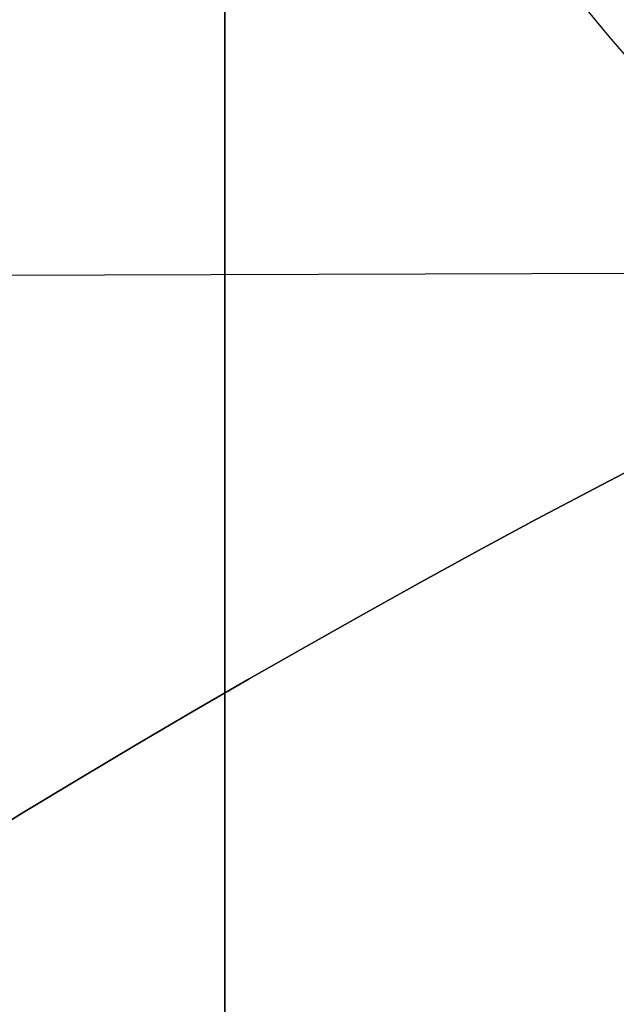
# Model space of a CAD drawing. Header units: millimetres. Extents: x -273 to 273, y -262 to 262.
# Tile 150 of 256: x -1.038 to -0.928, y 1.675 to 1.856. Entities that reach past the tile are written whole.
import ezdxf

# ---------------------------------------------------------------- set-up
doc = ezdxf.new("R2010")
doc.units = ezdxf.units.MM
doc.header["$MEASUREMENT"] = 0
doc.layers.add('Default', color=7, linetype='Continuous', true_color=0x000000)

# ---------------------------------------------------------------- blocks, each defined once
blk = doc.blocks.new('Block 01')
at = {"layer": 'Default', "color": 9, "true_color": 0xbfbfbf}
for points, knots in [([(-1.000000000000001, 0.9625595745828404, 779.189699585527), (-1.000000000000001, 1.280998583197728, 768.9222898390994), (-1.000000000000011, 1.60822665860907, 758.6551526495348), (-1.000000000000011, 2.162908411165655, 741.7134129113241), (-1.000000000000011, 2.385163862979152, 735.0386403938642), (-1.000000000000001, 2.680020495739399, 726.3185048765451), (-1.000000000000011, 2.749496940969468, 724.2730361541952), (-1.000000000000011, 2.950221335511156, 718.3886082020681), (-1.000000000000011, 3.082223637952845, 714.549674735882), (-1.000000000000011, 3.277304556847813, 708.911735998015), (-1.000000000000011, 3.339734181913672, 707.1127082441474), (-1.000000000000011, 3.555340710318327, 700.9136911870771), (-1.000000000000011, 3.709289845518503, 696.5137288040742), (-1.000000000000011, 3.950457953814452, 689.6254209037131), (-1.000000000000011, 4.037597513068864, 687.1370725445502), (-1.000000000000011, 4.243346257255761, 681.2464907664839), (-1.000000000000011, 4.361796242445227, 677.8442516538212), (-1.000000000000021, 4.51505934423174, 673.3905213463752), (-1.000000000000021, 4.55110413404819, 672.339072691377), (-1.000000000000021, 4.654748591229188, 669.3007794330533), (-1.000000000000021, 4.72190133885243, 667.313919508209), (-1.000000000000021, 4.819302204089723, 664.3890582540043), (-1.000000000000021, 4.850315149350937, 663.451082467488), (-1.000000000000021, 4.939106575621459, 660.7418510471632), (-1.000000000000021, 4.99619952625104, 658.9705727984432), (-1.000000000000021, 5.078196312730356, 656.3635239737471), (-1.000000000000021, 5.104171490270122, 655.5277872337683), (-1.000000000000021, 5.178117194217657, 653.1145003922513), (-1.000000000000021, 5.225159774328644, 651.5369216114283), (-1.000000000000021, 5.291775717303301, 649.2151569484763), (-1.000000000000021, 5.312728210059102, 648.4710108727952), (-1.000000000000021, 5.371892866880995, 646.3223061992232), (-1.000000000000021, 5.408934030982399, 644.9177149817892), (-1.000000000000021, 5.460257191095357, 642.8504632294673), (-1.000000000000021, 5.476222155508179, 642.1878448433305), (-1.000000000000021, 5.520726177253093, 640.2741157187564), (-1.000000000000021, 5.547853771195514, 639.0229716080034), (-1.000000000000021, 5.584037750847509, 637.1812211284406), (-1.000000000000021, 5.595070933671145, 636.5906540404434), (-1.000000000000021, 5.633113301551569, 634.4275768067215), (-1.000000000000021, 5.656253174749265, 632.8549951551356), (-1.000000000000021, 5.683104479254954, 630.3453829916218), (-1.000000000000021, 5.690876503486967, 629.4083981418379), (-1.000000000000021, 5.704959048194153, 626.7757251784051), (-1.000000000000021, 5.705103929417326, 625.0799908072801), (-1.000000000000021, 5.68662748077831, 622.6148386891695), (-1.000000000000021, 5.678186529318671, 621.8453577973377), (-1.000000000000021, 5.645450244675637, 619.6685621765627), (-1.000000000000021, 5.613843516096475, 618.2613429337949), (-1.000000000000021, 5.547641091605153, 616.2076259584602), (-1.000000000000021, 5.523868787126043, 615.5607945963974), (-1.000000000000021, 5.446622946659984, 613.7124725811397), (-1.000000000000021, 5.385124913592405, 612.5113068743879), (-1.000000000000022, 5.275243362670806, 610.7489796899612), (-1.000000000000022, 5.237283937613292, 610.1871802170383), (-1.000000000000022, 5.118499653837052, 608.5617062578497), (-1.000000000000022, 5.029625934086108, 607.4986175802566), (-1.000000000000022, 4.881019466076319, 605.9291952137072), (-1.000000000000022, 4.830320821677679, 605.4220101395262), (-1.000000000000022, 4.673910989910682, 603.9353326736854), (-1.000000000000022, 4.560934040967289, 602.9566088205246), (-1.000000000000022, 4.379236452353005, 601.5028346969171), (-1.000000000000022, 4.317553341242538, 601.0269018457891), (-1.000000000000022, 4.128574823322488, 599.6160337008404), (-1.000000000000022, 3.995433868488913, 598.6818870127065), (-1.000000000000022, 3.786684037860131, 597.2873614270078), (-1.000000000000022, 3.716032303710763, 596.8262352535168), (-1.000000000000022, 3.500665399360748, 595.4488499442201), (-1.000000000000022, 3.351765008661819, 594.5332490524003), (-1.000000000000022, 3.122282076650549, 593.1623081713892), (-1.000000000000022, 3.044892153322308, 592.7064300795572), (-1.000000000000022, 2.732205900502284, 590.8863798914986), (-1.000000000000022, 2.489709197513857, 589.5234549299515), (-1.000000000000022, 2.078471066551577, 587.2549467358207), (-1.000000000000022, 1.912200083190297, 586.3489072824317), (-1.000000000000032, 1.410808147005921, 583.6326549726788), (-1.000000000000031, 1.072868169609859, 581.8229631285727), (-1.000000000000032, 0.5711502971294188, 579.1065381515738), (-1.000000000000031, 0.4046971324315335, 578.2002993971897), (-1.000000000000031, -0.09076097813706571, 575.4739079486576), (-1.000000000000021, -0.4145497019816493, 573.6527914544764), (-1.000000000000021, -0.8824460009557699, 570.9120456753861), (-1.000000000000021, -1.035911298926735, 569.9940308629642), (-1.000000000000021, -1.488219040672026, 567.219143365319), (-1.000000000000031, -1.775493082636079, 565.3603697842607), (-1.000000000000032, -2.180303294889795, 562.5551785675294), (-1.000000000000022, -2.311710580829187, 561.6107802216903), (-1.000000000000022, -2.695615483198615, 558.739862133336), (-1.000000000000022, -2.932182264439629, 556.8112103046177), (-1.000000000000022, -3.257130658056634, 553.8923683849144), (-1.000000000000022, -3.361470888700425, 552.9039599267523), (-1.000000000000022, -3.663546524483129, 549.8806416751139), (-1.000000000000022, -3.84339114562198, 547.8439591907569), (-1.000000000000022, -4.083989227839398, 544.7530731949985), (-1.000000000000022, -4.160288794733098, 543.7000679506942), (-1.000000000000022, -4.379039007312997, 540.4594946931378), (-1.000000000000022, -4.504346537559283, 538.2707934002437), (-1.000000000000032, -4.66814441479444, 534.9404097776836), (-1.000000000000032, -4.719466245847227, 533.7993364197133), (-1.000000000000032, -4.865625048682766, 530.2683522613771), (-1.000000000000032, -4.946798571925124, 527.8778965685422), (-1.000000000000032, -5.053184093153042, 524.2318923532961), (-1.000000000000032, -5.086627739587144, 522.9765634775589), (-1.000000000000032, -5.166318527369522, 519.7554249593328), (-1.000000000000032, -5.209125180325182, 517.7895314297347), (-1.000000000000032, -5.261845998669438, 515.1450833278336), (-1.000000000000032, -5.274934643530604, 514.4665890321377), (-1.000000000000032, -5.313790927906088, 512.3949672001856), (-1.000000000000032, -5.338397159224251, 511.0018180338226), (-1.000000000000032, -5.374120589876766, 508.8936473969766), (-1.000000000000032, -5.385971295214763, 508.1786381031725), (-1.000000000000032, -5.42151507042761, 505.9960504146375), (-1.000000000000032, -5.444550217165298, 504.5284613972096), (-1.000000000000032, -5.478716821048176, 502.3080902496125), (-1.000000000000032, -5.490179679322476, 501.5553131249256), (-1.000000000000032, -5.524920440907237, 499.2587152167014), (-1.000000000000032, -5.547960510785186, 497.7148908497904), (-1.000000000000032, -5.582803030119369, 495.3799789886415), (-1.000000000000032, -5.594605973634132, 494.5888914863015), (-1.000000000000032, -5.630680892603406, 492.1773672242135), (-1.000000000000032, -5.6550555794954, 490.5569319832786), (-1.000000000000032, -5.692442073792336, 488.1072702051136), (-1.000000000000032, -5.70519005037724, 487.2780396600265), (-1.000000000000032, -5.744362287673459, 484.7528019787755), (-1.000000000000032, -5.771155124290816, 483.0568005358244), (-1.000000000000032, -5.812589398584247, 480.4943105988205), (-1.000000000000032, -5.826764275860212, 479.6278145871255), (-1.000000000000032, -5.870422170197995, 476.9922073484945), (-1.000000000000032, -5.900470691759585, 475.2231054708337), (-1.000000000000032, -5.947092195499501, 472.5518411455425), (-1.000000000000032, -5.963052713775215, 471.6496680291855), (-1.000000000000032, -6.012209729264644, 468.9091680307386), (-1.000000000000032, -6.046105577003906, 467.0708536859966), (-1.000000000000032, -6.098688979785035, 464.2970022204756), (-1.000000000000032, -6.116670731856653, 463.3614517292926), (-1.000000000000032, -6.171965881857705, 460.5236705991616), (-1.000000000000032, -6.210054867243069, 458.6214550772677), (-1.000000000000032, -6.269009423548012, 455.7533387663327), (-1.000000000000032, -6.2891248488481, 454.7874225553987), (-1.000000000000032, -6.350823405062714, 451.8621084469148), (-1.000000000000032, -6.393205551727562, 449.9027274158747), (-1.000000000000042, -6.458574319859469, 446.9508051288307), (-1.000000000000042, -6.480812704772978, 445.9582472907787), (-1.000000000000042, -6.548807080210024, 442.9572863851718), (-1.000000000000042, -6.595336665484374, 440.9489008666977), (-1.000000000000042, -6.666795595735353, 437.9257695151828), (-1.000000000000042, -6.691023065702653, 436.9110070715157), (-1.000000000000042, -6.764833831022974, 433.8484250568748), (-1.000000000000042, -6.815119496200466, 431.8006224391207), (-1.000000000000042, -6.891976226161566, 428.7210187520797), (-1.000000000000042, -6.917935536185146, 427.6892023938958), (-1.000000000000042, -7.023149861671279, 423.5381438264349), (-1.000000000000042, -7.103971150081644, 420.4189414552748), (-1.000000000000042, -7.241138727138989, 415.2075659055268), (-1.000000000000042, -7.29678422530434, 413.1153741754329), (-1.000000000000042, -7.437003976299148, 407.8807120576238), (-1.000000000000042, -7.522078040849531, 404.7382550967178), (-1.000000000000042, -7.635937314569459, 400.5500160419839), (-1.000000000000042, -7.664407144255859, 399.5042253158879), (-1.000000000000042, -7.749700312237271, 396.3732967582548), (-1.000000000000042, -7.806582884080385, 394.2881605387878), (-1.000000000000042, -7.891672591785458, 391.1648765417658), (-1.000000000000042, -7.919936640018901, 390.1267303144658), (-1.000000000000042, -8.00429786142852, 387.0239288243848), (-1.000000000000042, -8.060283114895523, 384.9592705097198), (-1.000000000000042, -8.143619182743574, 381.8691233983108), (-1.000000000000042, -8.171199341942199, 380.8436407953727), (-1.000000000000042, -8.253224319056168, 377.7832600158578), (-1.000000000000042, -8.307391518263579, 375.7483543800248), (-1.000000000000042, -8.38761078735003, 372.7048750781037), (-1.000000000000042, -8.414063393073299, 371.6963119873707), (-1.000000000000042, -8.49245311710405, 368.6903561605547), (-1.000000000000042, -8.543950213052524, 366.6929519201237), (-1.000000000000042, -8.619791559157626, 363.7073823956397), (-1.000000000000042, -8.644707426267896, 362.7192316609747), (-1.000000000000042, -8.71826754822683, 359.7774156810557), (-1.000000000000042, -8.766311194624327, 357.8237353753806), (-1.000000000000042, -8.836616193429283, 354.9050284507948), (-1.000000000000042, -8.859620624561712, 353.9400197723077), (-1.000000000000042, -8.927260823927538, 351.0697687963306), (-1.000000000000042, -8.971136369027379, 349.1645085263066), (-1.000000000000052, -9.034850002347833, 346.3193275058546), (-1.000000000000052, -9.05560279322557, 345.3794272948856), (-1.000000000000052, -9.116336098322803, 342.5858762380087), (-1.000000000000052, -9.155397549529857, 340.7322053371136), (-1.000000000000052, -9.211568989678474, 337.9649235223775), (-1.000000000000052, -9.22976443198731, 337.0513347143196), (-1.000000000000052, -9.282706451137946, 334.3373276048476), (-1.000000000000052, -9.31637641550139, 332.5368882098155), (-1.000000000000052, -9.364159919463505, 329.8495882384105), (-1.000000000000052, -9.379526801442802, 328.9627500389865), (-1.000000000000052, -9.423894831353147, 326.3288391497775), (-1.000000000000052, -9.451664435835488, 324.5817456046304), (-1.000000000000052, -9.49032037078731, 321.9742184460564), (-1.000000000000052, -9.502621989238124, 321.1138059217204), (-1.000000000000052, -9.53931983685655, 318.4428241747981), (-1.000000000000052, -9.56207256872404, 316.6322322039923), (-1.000000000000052, -9.593117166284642, 313.8735154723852), (-1.000000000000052, -9.603134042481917, 312.9254102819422), (-1.000000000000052, -9.630812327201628, 310.1118496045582), (-1.000000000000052, -9.646493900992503, 308.2463744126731), (-1.000000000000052, -9.665478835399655, 305.462748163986), (-1.000000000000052, -9.67102364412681, 304.5446125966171), (-1.000000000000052, -9.689922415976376, 300.924893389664), (-1.000000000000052, -9.697519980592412, 298.223278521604), (-1.000000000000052, -9.697964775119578, 293.7590302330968), (-1.000000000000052, -9.695019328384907, 291.9963982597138), (-1.000000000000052, -9.679547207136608, 287.6344381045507), (-1.000000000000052, -9.663126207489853, 285.0351232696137), (-1.000000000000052, -9.631127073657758, 281.5788330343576), (-1.000000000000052, -9.622363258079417, 280.7217952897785), (-1.000000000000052, -9.593669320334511, 278.1613667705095), (-1.000000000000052, -9.571257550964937, 276.4580037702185), (-1.000000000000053, -9.532633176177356, 273.9073598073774), (-1.000000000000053, -9.518965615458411, 273.0600403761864), (-1.000000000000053, -9.46114230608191, 269.6828585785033), (-1.000000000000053, -9.410324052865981, 267.1531103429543), (-1.000000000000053, -9.274660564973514, 261.2689274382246), (-1.000000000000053, -9.184113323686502, 257.9146251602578), (-1.000000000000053, -9.080691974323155, 254.5607204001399)], [-7.98116551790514e-12, -7.98116551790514e-12, -7.98116551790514e-12, -7.98116551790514e-12, 3.081704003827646, 3.081704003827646, 5.085245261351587, 5.085245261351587, 5.699239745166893, 5.699239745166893, 6.851600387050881, 6.851600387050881, 7.391633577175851, 7.391633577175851, 8.712430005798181, 8.712430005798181, 9.459392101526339, 9.459392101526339, 10.48068218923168, 10.48068218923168, 10.79630207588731, 10.79630207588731, 11.39270035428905, 11.39270035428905, 11.67424684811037, 11.67424684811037, 12.20590617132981, 12.20590617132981, 12.45674824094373, 12.45674824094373, 12.93023201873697, 12.93023201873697, 13.15356427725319, 13.15356427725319, 13.57508775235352, 13.57508775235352, 13.77393089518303, 13.77393089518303, 14.14936173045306, 14.14936173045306, 14.32656266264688, 14.32656266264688, 14.79838536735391, 14.79838536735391, 15.07948939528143, 15.07948939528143, 15.58819901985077, 15.58819901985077, 15.81905549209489, 15.81905549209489, 16.24131199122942, 16.24131199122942, 16.43549020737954, 16.43549020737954, 16.79629289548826, 16.79629289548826, 16.96521467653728, 16.96521467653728, 17.285235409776, 17.285235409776, 17.43814721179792, 17.43814721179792, 17.73370002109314, 17.73370002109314, 17.87767266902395, 17.87767266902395, 18.16074032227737, 18.16074032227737, 18.30069174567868, 18.30069174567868, 18.5789765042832, 18.5789765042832, 18.71769629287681, 18.71769629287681, 19.13299067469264, 19.13299067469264, 19.40934111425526, 19.40934111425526, 19.9616329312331, 19.9616329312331, 20.23805208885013, 20.23805208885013, 20.79294689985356, 20.79294689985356, 21.07217110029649, 21.07217110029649, 21.63640002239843, 21.63640002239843, 21.92244531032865, 21.92244531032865, 22.50534176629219, 22.50534176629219, 22.80350729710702, 22.80350729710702, 23.41685276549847, 23.41685276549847, 23.73357841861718, 23.73357841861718, 24.39123645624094, 24.39123645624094, 24.73390189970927, 24.73390189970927, 25.45143825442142, 25.45143825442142, 25.82816946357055, 25.82816946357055, 26.41807553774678, 26.41807553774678, 26.6216616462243, 26.6216616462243, 27.03967140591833, 27.03967140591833, 27.25420364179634, 27.25420364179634, 27.69453453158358, 27.69453453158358, 27.9203938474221, 27.9203938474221, 28.38359272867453, 28.38359272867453, 28.62094539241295, 28.62094539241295, 29.10713095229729, 29.10713095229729, 29.35592950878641, 29.35592950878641, 29.86479339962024, 29.86479339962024, 30.12477697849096, 30.12477697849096, 30.6555840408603, 30.6555840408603, 30.92627831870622, 30.92627831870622, 31.47786629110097, 31.47786629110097, 31.75858326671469, 31.75858326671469, 32.32936223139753, 32.32936223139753, 32.61919991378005, 32.61919991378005, 33.2071516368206, 33.2071516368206, 33.50499370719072, 33.50499370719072, 34.10767096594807, 34.10767096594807, 34.41218644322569, 34.41218644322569, 35.02671236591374, 35.02671236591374, 35.33635521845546, 35.33635521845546, 36.27242988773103, 36.27242988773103, 36.90030934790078, 36.90030934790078, 37.84339182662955, 37.84339182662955, 38.15724527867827, 38.15724527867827, 38.78301886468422, 38.78301886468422, 39.09457813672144, 39.09457813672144, 39.71420329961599, 39.71420329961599, 40.02195932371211, 40.02195932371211, 40.63264724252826, 40.63264724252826, 40.93532021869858, 40.93532021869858, 41.53474057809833, 41.53474057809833, 41.83128001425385, 41.83128001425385, 42.41756123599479, 42.41756123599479, 42.70714607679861, 42.70714607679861, 43.27887559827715, 43.27887559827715, 43.56091437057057, 43.56091437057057, 44.11713895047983, 44.11713895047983, 44.39126992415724, 44.39126992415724, 44.93149598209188, 44.93149598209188, 45.1975873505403, 45.1975873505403, 45.72178135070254, 45.72178135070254, 45.97993145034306, 45.97993145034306, 46.5231515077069, 46.5231515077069, 46.80759886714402, 46.80759886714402, 47.36726055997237, 47.36726055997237, 47.64270616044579, 47.64270616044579, 48.45319116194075, 48.45319116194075, 48.98198061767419, 48.98198061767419, 49.76178745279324, 49.76178745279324, 50.01891209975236, 50.01891209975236, 50.52996424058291, 50.52996424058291, 50.78419301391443, 50.78419301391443, 51.54326727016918, 51.54326727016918, 52.5499169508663, 52.5499169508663, 52.5499169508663, 52.5499169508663]), ([(-1.000000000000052, -10.48135596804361, 254.560720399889), (-1.000000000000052, -10.58511833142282, 257.9300429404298), (-1.000000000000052, -10.67568596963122, 261.2905291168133), (-1.000000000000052, -10.81127225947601, 267.1833387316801), (-1.000000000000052, -10.86202136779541, 269.715529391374), (-1.000000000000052, -10.91974508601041, 273.095985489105), (-1.000000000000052, -10.93338717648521, 273.944137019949), (-1.000000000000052, -10.97193319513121, 276.4972971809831), (-1.000000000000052, -10.99429016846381, 278.202344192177), (-1.000000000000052, -11.02289856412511, 280.765305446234), (-1.000000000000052, -11.03163321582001, 281.623192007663), (-1.000000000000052, -11.06351255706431, 285.082885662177), (-1.000000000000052, -11.07983907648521, 287.684754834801), (-1.000000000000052, -11.09514746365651, 292.050957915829), (-1.000000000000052, -11.09802542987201, 293.815278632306), (-1.000000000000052, -11.09740779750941, 298.2836648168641), (-1.000000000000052, -11.08970462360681, 300.987728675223), (-1.000000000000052, -11.07066442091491, 304.61067760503), (-1.000000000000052, -11.06508399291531, 305.529594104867), (-1.000000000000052, -11.04599193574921, 308.3154951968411), (-1.000000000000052, -11.03023938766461, 310.182464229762), (-1.000000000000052, -11.00245551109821, 312.998227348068), (-1.000000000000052, -10.99240361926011, 313.9470411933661), (-1.000000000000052, -10.96125861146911, 316.7077490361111), (-1.000000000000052, -10.93844128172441, 318.5196234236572), (-1.000000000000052, -10.90164996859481, 321.1924661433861), (-1.000000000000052, -10.88931877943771, 322.0534572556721), (-1.000000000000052, -10.85057526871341, 324.6626495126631), (-1.000000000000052, -10.82274859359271, 326.410829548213), (-1.000000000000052, -10.77829688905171, 329.0463336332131), (-1.000000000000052, -10.76290265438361, 329.9336785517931), (-1.000000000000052, -10.71503879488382, 332.62242367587), (-1.000000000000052, -10.68131693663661, 334.4238014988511), (-1.000000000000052, -10.62829949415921, 337.1391779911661), (-1.000000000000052, -10.61007961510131, 338.053197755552), (-1.000000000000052, -10.55383704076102, 340.8216947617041), (-1.000000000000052, -10.51473010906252, 342.6761499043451), (-1.000000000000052, -10.45393136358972, 345.4708380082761), (-1.000000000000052, -10.43315759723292, 346.4110910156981), (-1.000000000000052, -10.36938359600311, 349.257251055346), (-1.000000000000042, -10.32546993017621, 351.1631375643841), (-1.000000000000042, -10.25777558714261, 354.0342878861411), (-1.000000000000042, -10.23475405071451, 354.9995696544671), (-1.000000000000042, -10.16440059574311, 357.9190152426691), (-1.000000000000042, -10.11632688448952, 359.8731611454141), (-1.000000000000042, -10.04272487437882, 362.8156349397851), (-1.000000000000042, -10.01779606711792, 363.8039778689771), (-1.000000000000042, -9.941918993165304, 366.7900421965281), (-1.000000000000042, -9.890400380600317, 368.7877490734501), (-1.000000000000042, -9.811981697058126, 371.794117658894), (-1.000000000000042, -9.785520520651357, 372.8027908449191), (-1.000000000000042, -9.705278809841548, 375.8465172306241), (-1.000000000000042, -9.65109897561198, 377.8815598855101), (-1.000000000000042, -9.56905841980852, 380.9421041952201), (-1.000000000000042, -9.541474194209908, 381.9676132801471), (-1.000000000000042, -9.45812933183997, 385.057754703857), (-1.000000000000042, -9.402140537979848, 387.1223808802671), (-1.000000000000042, -9.317777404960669, 390.2250910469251), (-1.000000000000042, -9.289513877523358, 391.2631780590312), (-1.000000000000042, -9.204429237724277, 394.3861965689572), (-1.000000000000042, -9.147552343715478, 396.4711265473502), (-1.000000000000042, -9.062271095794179, 399.6017010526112), (-1.000000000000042, -9.033806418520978, 400.6473439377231), (-1.000000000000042, -8.919974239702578, 404.8348066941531), (-1.000000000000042, -8.83492493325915, 407.9766352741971), (-1.000000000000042, -8.6947560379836, 413.2100918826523), (-1.000000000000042, -8.63913479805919, 415.3017064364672), (-1.000000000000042, -8.50203674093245, 420.5114153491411), (-1.000000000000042, -8.421262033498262, 423.6295282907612), (-1.000000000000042, -8.316113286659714, 427.7790828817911), (-1.000000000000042, -8.290171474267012, 428.8104846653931), (-1.000000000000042, -8.213369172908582, 431.8887788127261), (-1.000000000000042, -8.16312078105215, 433.9356864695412), (-1.000000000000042, -8.089366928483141, 436.9968975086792), (-1.000000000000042, -8.06515888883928, 438.0111839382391), (-1.000000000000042, -7.993759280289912, 441.0328391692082), (-1.000000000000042, -7.947269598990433, 443.0402245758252), (-1.000000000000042, -7.879335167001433, 446.0396656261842), (-1.000000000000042, -7.857116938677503, 447.0317037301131), (-1.000000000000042, -7.791808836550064, 449.9820368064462), (-1.000000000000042, -7.749466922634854, 451.9403483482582), (-1.000000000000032, -7.687827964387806, 454.8640478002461), (-1.000000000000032, -7.667732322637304, 455.8294188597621), (-1.000000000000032, -7.608836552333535, 458.6958890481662), (-1.000000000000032, -7.570786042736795, 460.5970035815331), (-1.000000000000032, -7.515547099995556, 463.4331329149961), (-1.000000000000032, -7.497583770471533, 464.3681326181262), (-1.000000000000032, -7.445054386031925, 467.1403425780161), (-1.000000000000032, -7.411193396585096, 468.9775661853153), (-1.000000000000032, -7.362086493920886, 471.7164411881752), (-1.000000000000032, -7.346142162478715, 472.6180800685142), (-1.000000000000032, -7.299567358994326, 475.2877772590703), (-1.000000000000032, -7.269548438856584, 477.0558462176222), (-1.000000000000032, -7.225932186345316, 479.6899284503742), (-1.000000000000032, -7.211770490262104, 480.5559323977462), (-1.000000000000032, -7.170373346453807, 483.1170107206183), (-1.000000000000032, -7.143603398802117, 484.8120925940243), (-1.000000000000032, -7.104462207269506, 487.3359909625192), (-1.000000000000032, -7.091723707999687, 488.1648017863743), (-1.000000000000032, -7.054362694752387, 490.6133034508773), (-1.000000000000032, -7.030002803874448, 492.2329982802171), (-1.000000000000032, -6.993946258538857, 494.6434706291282), (-1.000000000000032, -6.982148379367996, 495.4342466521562), (-1.000000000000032, -6.947317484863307, 497.7683642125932), (-1.000000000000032, -6.924282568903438, 499.3117057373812), (-1.000000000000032, -6.889545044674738, 501.6076602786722), (-1.000000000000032, -6.878081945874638, 502.3602769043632), (-1.000000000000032, -6.843910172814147, 504.5803553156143), (-1.000000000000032, -6.820868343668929, 506.0478120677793), (-1.000000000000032, -6.785308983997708, 508.2303083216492), (-1.000000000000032, -6.773451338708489, 508.9453584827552), (-1.000000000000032, -6.737701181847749, 511.0538969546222), (-1.000000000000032, -6.713072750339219, 512.4473730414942), (-1.000000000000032, -6.674175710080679, 514.5196220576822), (-1.000000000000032, -6.661070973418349, 515.1984166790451), (-1.000000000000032, -6.608270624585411, 517.8446981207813), (-1.000000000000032, -6.56539016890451, 519.8121244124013), (-1.000000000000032, -6.4855437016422, 523.0364157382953), (-1.000000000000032, -6.45202259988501, 524.2933648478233), (-1.000000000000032, -6.34533769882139, 527.9459072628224), (-1.000000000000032, -6.263903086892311, 530.3412795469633), (-1.000000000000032, -6.117259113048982, 533.8804352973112), (-1.000000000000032, -6.065739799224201, 535.0247653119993), (-1.000000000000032, -5.901239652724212, 538.3662982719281), (-1.000000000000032, -5.775360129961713, 540.5628883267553), (-1.000000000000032, -5.555603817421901, 543.8158341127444), (-1.000000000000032, -5.478921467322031, 544.8733275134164), (-1.000000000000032, -5.237049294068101, 547.9783933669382), (-1.000000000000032, -5.056228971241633, 550.0247600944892), (-1.000000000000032, -4.752521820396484, 553.0627493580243), (-1.000000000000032, -4.647599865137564, 554.0561530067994), (-1.000000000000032, -4.320842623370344, 556.9898160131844), (-1.000000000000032, -4.082972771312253, 558.9282843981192), (-1.000000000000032, -3.697004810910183, 561.8136061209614), (-1.000000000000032, -3.564914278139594, 562.7626025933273), (-1.000000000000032, -3.158147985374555, 565.5804882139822), (-1.000000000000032, -2.869558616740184, 567.4473513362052), (-1.000000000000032, -2.415306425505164, 570.2336020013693), (-1.000000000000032, -2.261264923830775, 571.1548994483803), (-1.000000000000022, -1.791945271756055, 573.9035506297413), (-1.000000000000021, -1.467305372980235, 575.7292889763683), (-1.000000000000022, -0.9707572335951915, 578.4614631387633), (-1.000000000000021, -0.8040808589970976, 579.3688656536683), (-1.000000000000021, -0.3021880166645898, 582.0861495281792), (-1.000000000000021, 0.03569499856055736, 583.8955381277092), (-1.000000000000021, 0.5367179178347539, 586.6098755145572), (-1.000000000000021, 0.7026845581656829, 587.5143018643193), (-1.000000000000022, 1.112800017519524, 589.7767942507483), (-1.000000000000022, 1.354493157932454, 591.1353138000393), (-1.000000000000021, 1.666031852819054, 592.9489163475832), (-1.000000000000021, 1.743064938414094, 593.4027545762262), (-1.000000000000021, 1.971324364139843, 594.7665962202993), (-1.000000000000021, 2.119379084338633, 595.6771341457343), (-1.000000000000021, 2.333431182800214, 597.0463870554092), (-1.000000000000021, 2.403598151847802, 597.5044463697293), (-1.000000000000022, 2.610761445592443, 598.8886963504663), (-1.000000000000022, 2.742844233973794, 599.8156275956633), (-1.000000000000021, 2.930246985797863, 601.2151506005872), (-1.000000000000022, 2.991376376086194, 601.6869588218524), (-1.000000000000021, 3.171363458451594, 603.1275236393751), (-1.000000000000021, 3.283251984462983, 604.0971539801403), (-1.000000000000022, 3.438128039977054, 605.5698704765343), (-1.000000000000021, 3.488318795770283, 606.0721949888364), (-1.000000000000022, 3.635454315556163, 607.6267784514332), (-1.000000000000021, 3.723445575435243, 608.6798807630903), (-1.000000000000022, 3.841069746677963, 610.2903893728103), (-1.000000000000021, 3.878670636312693, 610.8472161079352), (-1.000000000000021, 3.987582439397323, 612.5950459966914), (-1.000000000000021, 4.048541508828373, 613.7866822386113), (-1.000000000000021, 4.125143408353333, 615.6210389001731), (-1.000000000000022, 4.148732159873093, 616.2634379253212), (-1.000000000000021, 4.214475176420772, 618.3047489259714), (-1.000000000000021, 4.245857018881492, 619.7039925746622), (-1.000000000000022, 4.278371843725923, 621.8693201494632), (-1.000000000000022, 4.286757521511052, 622.6353096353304), (-1.000000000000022, 4.305114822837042, 625.0910164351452), (-1.000000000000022, 4.304935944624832, 626.7807964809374), (-1.000000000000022, 4.290862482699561, 629.4050399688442), (-1.000000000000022, 4.283098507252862, 630.3395495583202), (-1.000000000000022, 4.256278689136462, 632.8435107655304), (-1.000000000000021, 4.233168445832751, 634.4129167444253), (-1.000000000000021, 4.19518031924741, 636.5718879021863), (-1.000000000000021, 4.184159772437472, 637.1615244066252), (-1.000000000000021, 4.148012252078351, 639.0007143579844), (-1.000000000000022, 4.120911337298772, 640.2502285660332), (-1.000000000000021, 4.076450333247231, 642.1616209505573), (-1.000000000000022, 4.060498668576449, 642.8235324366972), (-1.000000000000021, 4.009212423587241, 644.8888592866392), (-1.000000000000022, 3.972196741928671, 646.2922325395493), (-1.000000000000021, 3.913071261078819, 648.4392005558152), (-1.000000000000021, 3.892130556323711, 649.1828278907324), (-1.000000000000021, 3.82554648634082, 651.5031971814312), (-1.000000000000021, 3.77852520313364, 653.0798993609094), (-1.000000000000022, 3.70461129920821, 655.4919445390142), (-1.000000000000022, 3.678645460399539, 656.3273161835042), (-1.000000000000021, 3.596673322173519, 658.9333980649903), (-1.000000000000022, 3.539596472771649, 660.7040744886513), (-1.000000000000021, 3.450828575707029, 663.4124608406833), (-1.000000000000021, 3.419822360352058, 664.3501933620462), (-1.000000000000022, 3.322438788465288, 667.2744239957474), (-1.000000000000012, 3.255297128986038, 669.2608965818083), (-1.000000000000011, 3.151668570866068, 672.2986527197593), (-1.000000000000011, 3.115628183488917, 673.3499515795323), (-1.000000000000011, 2.962378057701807, 677.8032248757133), (-1.000000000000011, 2.843937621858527, 681.2051568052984), (-1.000000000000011, 2.638202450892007, 687.0953208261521), (-1.000000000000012, 2.551066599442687, 689.5835586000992), (-1.000000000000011, 2.309905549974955, 696.4716660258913), (-1.000000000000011, 2.155960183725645, 700.8715385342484), (-1.000000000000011, 1.940358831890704, 707.0704417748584), (-1.000000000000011, 1.877930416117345, 708.8694455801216), (-1.000000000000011, 1.682852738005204, 714.5073271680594), (-1.000000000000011, 1.550852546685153, 718.3462274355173), (-1.000000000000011, 1.350131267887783, 724.2306072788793), (-1.000000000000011, 1.280655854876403, 726.2760610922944), (-1.000000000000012, 0.9858041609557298, 734.9961111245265), (-1.000000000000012, 0.7635526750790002, 741.6708130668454), (-1.000000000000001, 0.208884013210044, 758.6122392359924), (-1.000000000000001, -0.1183353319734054, 768.8791334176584), (-1.000000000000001, -0.4367668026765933, 779.1463001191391)], [-0.000923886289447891, -0.000923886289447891, -0.000923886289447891, -0.000923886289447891, 1.007598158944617, 1.007598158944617, 1.76741793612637, 1.76741793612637, 2.021900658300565, 2.021900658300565, 2.533466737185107, 2.533466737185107, 2.790850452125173, 2.790850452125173, 3.571437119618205, 3.571437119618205, 4.10074247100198, 4.10074247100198, 4.911976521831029, 4.911976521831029, 5.187661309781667, 5.187661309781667, 5.74778116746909, 5.74778116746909, 6.032446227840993, 6.032446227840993, 6.576060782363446, 6.576060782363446, 6.834389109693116, 6.834389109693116, 7.358918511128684, 7.358918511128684, 7.625166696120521, 7.625166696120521, 8.16568402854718, 8.16568402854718, 8.43994923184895, 8.43994923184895, 8.996419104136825, 8.996419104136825, 9.278568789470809, 9.278568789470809, 9.850496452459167, 9.850496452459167, 10.1401684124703, 10.1401684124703, 10.72659980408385, 10.72659980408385, 11.02320219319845, 11.02320219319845, 11.62272402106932, 11.62272402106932, 11.92543540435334, 11.92543540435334, 12.53617525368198, 12.53617525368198, 12.84394466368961, 12.84394466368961, 13.4635711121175, 13.4635711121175, 13.77511809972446, 13.77511809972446, 14.40084079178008, 14.40084079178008, 14.71465538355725, 14.71465538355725, 15.6575657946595, 15.6575657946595, 16.2852830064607, 16.2852830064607, 17.22104704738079, 17.22104704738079, 17.53057087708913, 17.53057087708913, 18.14483891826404, 18.14483891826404, 18.44921684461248, 18.44921684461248, 19.05160446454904, 19.05160446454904, 19.34929575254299, 19.34929575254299, 19.93693677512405, 19.93693677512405, 20.22661591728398, 20.22661591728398, 20.79707445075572, 20.79707445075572, 21.07763104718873, 21.07763104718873, 21.62890135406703, 21.62890135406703, 21.89944005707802, 21.89944005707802, 22.42994646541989, 22.42994646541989, 22.68978694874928, 22.68978694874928, 23.19838383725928, 23.19838383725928, 23.44706082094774, 23.44706082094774, 23.93303276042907, 23.93303276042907, 24.17029613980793, 24.17029613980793, 24.63335830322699, 24.63335830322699, 24.85917344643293, 24.85917344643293, 25.29947243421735, 25.29947243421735, 25.51402073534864, 25.51402073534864, 25.9321360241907, 25.9321360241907, 26.13581588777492, 26.13581588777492, 26.72619253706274, 26.72619253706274, 27.10341689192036, 27.10341689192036, 27.82244262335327, 27.82244262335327, 28.16609277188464, 28.16609277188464, 28.82613486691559, 28.82613486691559, 29.14421731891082, 29.14421731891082, 29.7604932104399, 29.7604932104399, 30.0601725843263, 30.0601725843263, 30.64604983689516, 30.64604983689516, 30.93349468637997, 30.93349468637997, 31.50019215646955, 31.50019215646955, 31.78042109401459, 31.78042109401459, 32.33673553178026, 32.33673553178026, 32.61351503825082, 32.61351503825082, 33.16572399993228, 33.16572399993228, 33.44158682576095, 33.44158682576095, 33.85554507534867, 33.85554507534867, 33.99364604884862, 33.99364604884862, 34.27039577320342, 34.27039577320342, 34.40941817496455, 34.40941817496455, 34.69030305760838, 34.69030305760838, 34.83302975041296, 34.83302975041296, 35.12584033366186, 35.12584033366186, 35.27728872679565, 35.27728872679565, 35.59430765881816, 35.59430765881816, 35.76173672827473, 35.76173672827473, 36.11968250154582, 36.11968250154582, 36.31253329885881, 36.31253329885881, 36.73240368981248, 36.73240368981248, 36.96221667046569, 36.96221667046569, 37.46914895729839, 37.46914895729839, 37.74951534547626, 37.74951534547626, 38.22039360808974, 38.22039360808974, 38.39731845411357, 38.39731845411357, 38.77226685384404, 38.77226685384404, 38.97090138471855, 38.97090138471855, 39.39206680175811, 39.39206680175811, 39.61524732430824, 39.61524732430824, 40.08847636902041, 40.08847636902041, 40.33921328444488, 40.33921328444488, 40.87070134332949, 40.87070134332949, 41.15217977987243, 41.15217977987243, 41.74847229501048, 41.74847229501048, 42.06405277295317, 42.06405277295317, 43.08526861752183, 43.08526861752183, 43.83221065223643, 43.83221065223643, 45.15300331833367, 45.15300331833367, 45.69303881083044, 45.69303881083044, 46.84540973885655, 46.84540973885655, 47.45941053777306, 47.45941053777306, 49.46296582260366, 49.46296582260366, 52.5446510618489, 52.5446510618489, 52.5446510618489, 52.5446510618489])]:
    blk.add_open_spline(points, degree=3, knots=knots, dxfattribs=at)
blk.add_open_spline([(-0.7000000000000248, -1.747194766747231, 563.4560388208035), (-0.7785398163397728, -1.747194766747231, 563.4560388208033), (-0.934717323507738, -1.81180811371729, 563.4653631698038), (-1.000000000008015, -1.966384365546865, 563.4876700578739), (-1.00000000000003, -2.044118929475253, 563.4988879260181)], degree=3, dxfattribs=at)

msp = doc.modelspace()

# ---------------------------------------------------------------- linework, layer by layer
at = {"layer": 'Default', "color": 9, "true_color": 0xbfbfbf}
msp.add_line((2.988734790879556, 1.82139023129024, -67.96787610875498), (-2.999747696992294, 1.803195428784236, -67.96787610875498), dxfattribs=at)
for centre, radius in [((2.48689957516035e-13, 4.67546815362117e-14, -579.6680000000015), 16), ((1.76744971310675e-13, 1.17676755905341e-15, -67.067876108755), 3.5), ((1.502247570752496e-14, 1.572370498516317e-15, -65.41749310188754), 3.5), ((1.766383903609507e-13, 3.113232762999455e-15, -62.66787610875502), 3), ((1.76717114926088e-13, 1.682889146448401e-15, -65.91787610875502), 2.625), ((2.48689957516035e-13, 4.217312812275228e-14, -582.5224783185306), 2.552031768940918), ((2.581645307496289e-14, 3.38909400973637e-15, -61.26787610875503), 2.4585), ((2.486899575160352e-13, 4.553261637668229e-14, -580.4293920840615), 2), ((2.77542757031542e-13, 3.047517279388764e-14, -558.4680000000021), 1.85)]:
    msp.add_circle(centre, radius, dxfattribs=at)
for centre, radius, start, end in [((-1.395194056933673e-13, 8.22590239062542e-15), 100.8499999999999, 0.002522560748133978, 180), ((-1.324139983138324e-13, 1.730501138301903e-14, -43.99999999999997), 100.8499999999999, 0.002522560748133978, 180), ((-3.8628076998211e-14, 1.277357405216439e-14, -22), 100.85, 0.002522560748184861, 270), ((3.505158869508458e-14, 1.727075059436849e-14, -44), 100.0500000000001, 0.002522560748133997, 180.0000000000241), ((3.320097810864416e-14, 8.206820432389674e-15), 100.0500000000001, 0.002522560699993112, 180), ((-3.8628076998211e-14, 1.277357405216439e-14, -22), 100.05, 0.00252256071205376, 270), ((2.486899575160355e-13, 4.64253806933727e-14, -579.1680000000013), 15.99999999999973, 89.99999999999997, 269.9999999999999), ((2.486899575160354e-13, 4.376084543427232e-14, -580.1680000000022), 16, 89.99999999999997, 269.9999999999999), ((2.486899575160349e-13, 7.307073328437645e-14, -578.6680000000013), 15.49999999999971, 89.99999999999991, 269.9999999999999), ((2.486899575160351e-13, 9.12188706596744e-15, -603.1680000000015), 7.499999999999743, 89.99999999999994, 269.9999999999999), ((2.486899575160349e-13, 4.598129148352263e-14, -580.1680000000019), 7.500000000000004, 89.99999999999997, 269.9999999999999), ((2.48689957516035e-13, 7.789619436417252e-15, -603.668000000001), 6.999999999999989, 89.9999999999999, 269.9999999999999), ((2.486899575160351e-13, 7.789619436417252e-15, -603.6680000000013), 4.458500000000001, 89.99999999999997, 269.9999999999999), ((2.488564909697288e-13, 1.265031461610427e-14, -583.6680000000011), 4.45849999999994, 89.9999999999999, 262.0775736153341), ((2.486899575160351e-13, 2.428411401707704e-14, -593.6680000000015), 4.4585, 17.25956172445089, 162.7404382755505), ((2.448644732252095e-14, 7.79312288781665e-15, -62.8678761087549), 4.449999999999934, 59.47667614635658, 239.4766761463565), ((2.185933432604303e-14, -9.758911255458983e-15, -59.66787610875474), 4.450000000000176, 59.47667614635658, 239.4766761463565), ((2.410389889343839e-14, 7.796626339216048e-15, -62.8678761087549), 4.449999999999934, 239.4766761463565, 59.47667614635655), ((2.080400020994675e-14, -9.18803421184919e-15, -59.66787610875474), 4.450000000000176, 239.4766761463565, 59.47667614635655), ((1.76525766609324e-13, 1.571503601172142e-15, -66.16787610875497), 3.5, 0.1740811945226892, 180.1740811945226), ((2.797762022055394e-14, 5.230956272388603e-14, -66.16787610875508), 3.499999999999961, 90.0000000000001, 180.0000000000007), ((1.69864122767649e-14, 5.064422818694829e-14, -64.66711009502), 3.499999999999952, 89.99999999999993, 180.0000000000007), ((1.753766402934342e-13, 8.090921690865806e-16, -67.96787610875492), 3.499999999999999, 2.220794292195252, 178.1273680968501), ((1.789678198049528e-13, 4.439868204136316e-15, -59.66787610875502), 3.000000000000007, 0.1740811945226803, 180.1740811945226), ((1.765272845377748e-13, 1.573240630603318e-15, -65.66787610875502), 3, 0.1740811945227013, 180.1740811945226), ((2.142905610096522e-14, 2.873867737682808e-15, -62.86787610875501), 2.999765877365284, 329.4766761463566, 149.4766761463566), ((2.997251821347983e-14, 4.076401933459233e-15, -59.66787610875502), 2.999765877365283, 329.4766761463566, 149.4766761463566), ((1.765241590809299e-13, 2.016457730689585e-15, -65.66787610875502), 2.625, 0.1740811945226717, 180.1740811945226), ((1.765255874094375e-13, 2.015592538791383e-15, -66.16787610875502), 2.625, 0.1740811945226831, 180.1740811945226), ((1.771915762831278e-13, 4.656708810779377e-15, -59.16787610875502), 2.500000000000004, 0.1740811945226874, 180.1740811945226), ((2.197891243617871e-14, 2.744134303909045e-15, -62.55537610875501), 2.458500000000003, 329.4766761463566, 149.4766761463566), ((2.974346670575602e-14, 3.422327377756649e-15, -59.98037610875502), 2.458500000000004, 329.4766761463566, 149.4766761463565), ((2.752912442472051e-13, 3.676644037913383e-14, -555.168000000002), 2.299999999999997, 40.70570683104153, 139.2942931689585), ((2.747361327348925e-13, 3.898688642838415e-14, -556.1680000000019), 2.299999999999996, 40.7057068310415, 139.2942931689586), ((2.761981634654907e-13, 3.547390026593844e-14, -555.668000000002), 2.3, 40.70570683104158, 139.2942931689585), ((2.48689957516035e-13, 4.298368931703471e-14, -582.190784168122), 2.000000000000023, 89.99999999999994, 269.9999999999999), ((2.486899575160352e-13, 4.764662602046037e-14, -578.668000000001), 2, 89.99999999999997, 269.9999999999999), ((2.781716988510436e-13, 2.665430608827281e-14, -560.768000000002), 1.850000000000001, 100.2817592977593, 280.2817592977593), ((2.762601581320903e-13, 3.311464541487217e-14, -556.168000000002), 1.850000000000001, 100.2817592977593, 280.2817592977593)]:
    msp.add_arc(centre, radius, start, end, dxfattribs=at)
for points, weights, knots in [([(-112.052876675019, 3.686125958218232e-13, -41.67126407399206), (-112.052876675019, -112.052876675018, -41.67126407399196), (-3.551012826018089e-13, -112.052876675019, -41.67126407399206), (112.052876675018, -112.052876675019, -41.67126407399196), (112.052876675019, -3.848246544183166e-13, -41.67126407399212), (112.052876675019, 112.0528766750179, -41.671264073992), (3.859245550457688e-13, 112.052876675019, -41.67126407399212)], [1, 0.7071067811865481, 1, 0.7071067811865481, 1, 0.7071067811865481, 1], [-528.0367412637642, -528.0367412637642, -528.0367412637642, -352.0244941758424, -352.0244941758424, -176.0122470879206, -176.0122470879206, 0, 0, 0]), ([(3.733584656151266e-13, 108.255644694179, -41.67126407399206), (108.255644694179, 108.255644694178, -41.67126407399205), (108.255644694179, -3.295794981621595e-13, -41.67126407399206), (108.255644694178, -108.255644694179, -41.67126407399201), (-3.424886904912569e-13, -108.255644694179, -41.67126407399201), (-108.255644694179, -108.255644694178, -41.67126407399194), (-108.255644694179, 3.561743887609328e-13, -41.67126407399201)], [1, 0.7071067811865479, 1, 0.7071067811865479, 1, 0.7071067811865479, 1], [0, 0, 0, 170.0475690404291, 170.0475690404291, 340.0951380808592, 340.0951380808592, 510.1427071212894, 510.1427071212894, 510.1427071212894]), ([(2.109977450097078e-13, 58.94401797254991, -59.09351528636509), (58.94401797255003, 58.94401797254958, -59.09351528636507), (58.94401797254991, -1.942115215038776e-13, -59.09351528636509), (58.94401797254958, -58.94401797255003, -59.09351528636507), (-1.805700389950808e-13, -58.94401797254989, -59.09351528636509), (-58.94401797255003, -58.94401797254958, -59.09351528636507), (-58.9440179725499, 1.973562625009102e-13, -59.09351528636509), (-58.94401797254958, 58.94401797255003, -59.09351528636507), (2.109977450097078e-13, 58.94401797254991, -59.09351528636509)], [0.9909948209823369, 0.7007391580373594, 0.9909948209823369, 0.7007391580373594, 0.9909948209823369, 0.7007391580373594, 0.9909948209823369, 0.7007391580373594, 0.9909948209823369], [0, 0, 0, 224.1057533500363, 224.1057533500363, 448.211506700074, 448.211506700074, 672.3172600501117, 672.3172600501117, 896.423013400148, 896.423013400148, 896.423013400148]), ([(2.044550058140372e-13, 56.93896143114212, -58.00311703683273), (56.93896143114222, 56.93896143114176, -58.00311703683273), (56.93896143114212, -1.875516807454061e-13, -58.00311703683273), (56.93896143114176, -56.9389614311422, -58.00311703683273), (-1.737930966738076e-13, -56.9389614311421, -58.00311703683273), (-56.93896143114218, -56.93896143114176, -58.00311703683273), (-56.93896143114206, 1.906964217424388e-13, -58.00311703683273), (-56.93896143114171, 56.93896143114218, -58.00311703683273), (2.044550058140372e-13, 56.93896143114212, -58.00311703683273)], [0.9915545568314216, 0.70113495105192, 0.9915545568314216, 0.70113495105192, 0.9915545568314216, 0.70113495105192, 0.9915545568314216, 0.70113495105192, 0.9915545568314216], [0, 0, 0, 216.5112893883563, 216.5112893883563, 433.0225787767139, 433.0225787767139, 649.5338681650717, 649.5338681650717, 866.045157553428, 866.045157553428, 866.045157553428])]:
    msp.add_rational_spline(points, weights, degree=2, knots=knots, dxfattribs=at)
for points, weights in [([(3.859245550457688e-13, 112.052876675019, -41.67126407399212), (-112.052876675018, 112.0528766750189, -41.671264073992), (-112.052876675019, 3.686125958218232e-13, -41.67126407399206)], [1, 0.7071067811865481, 1]), ([(-108.255644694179, 3.561743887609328e-13, -41.67126407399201), (-108.255644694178, 108.255644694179, -41.67126407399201), (3.733584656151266e-13, 108.255644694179, -41.67126407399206)], [1, 0.7071067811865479, 1])]:
    msp.add_rational_spline(points, weights, degree=2, dxfattribs=at)
msp.add_open_spline([(-86.75499999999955, 50.08802260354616, -756.8932544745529), (-43.37749999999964, 25.04401130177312, -775.8033956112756), (2.700062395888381e-13, 7.615262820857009e-14, -794.7135367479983)], degree=2, dxfattribs=at)

# ---------------------------------------------------------------- block references
at = {"layer": 'Default', "color": 9, "true_color": 0xbfbfbf, "extrusion": (0, 0, -1), "rotation": 180}
msp.add_blockref('Block 01', (0, 8.233708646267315e-15, -200), dxfattribs=at)

doc.saveas('drawing.dxf')
